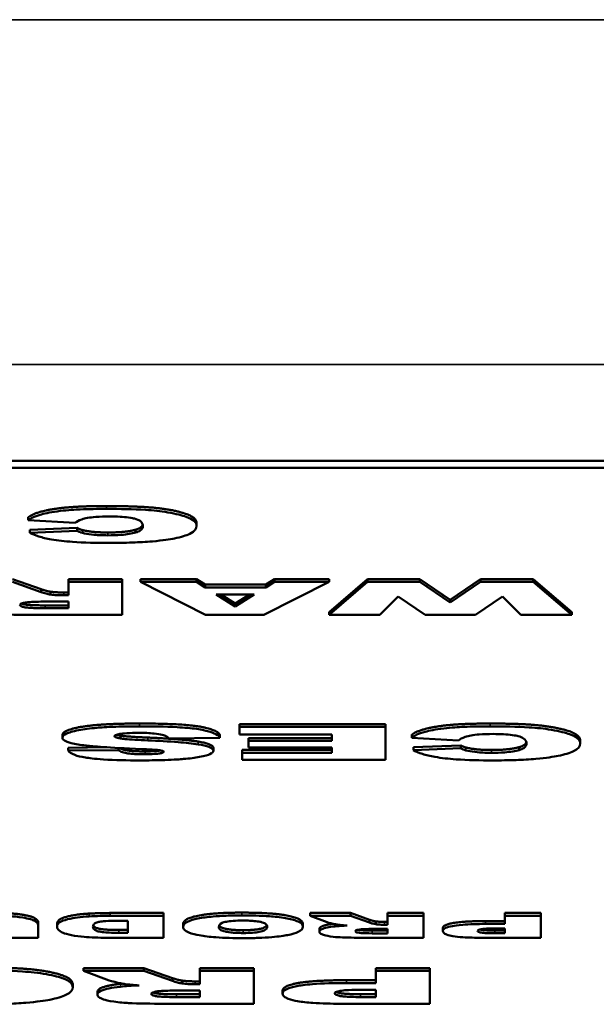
# Model space of a CAD drawing. Header units: inches. Extents: x 23.7 to 69.9, y 6 to 64.2.
# Tile 141 of 158: x 57.596 to 57.995, y 46.67 to 47.353. Entities that reach past the tile are written whole.
import ezdxf

# ---------------------------------------------------------------- set-up
doc = ezdxf.new("R2010")
doc.units = ezdxf.units.IN
doc.header["$MEASUREMENT"] = 0
doc.layers.add('Visible (ANSI)', color=7, linetype='Continuous', lineweight=50)
doc.layers.add('Visible Narrow (ANSI)', color=7, linetype='Continuous', lineweight=35)

msp = doc.modelspace()

# ---------------------------------------------------------------- linework, layer by layer
at = {"layer": 'Visible (ANSI)'}
for p, q in [((60.02185, 47.04706), (56.02185, 47.04706)), ((56.02185, 47.04215), (60.02185, 47.04215)), ((57.60179, 47.0078), (57.60179, 47.00584)), ((57.60179, 47.00584), (57.63424, 47.00397)), ((57.71844, 47.00381), (57.71844, 47.00185)), ((57.60294, 46.99916), (57.63574, 47.00054)), ((57.60294, 46.99916), (57.60294, 46.9972)), ((57.63574, 46.99858), (57.60294, 46.9972)), ((57.63574, 47.00054), (57.63574, 46.99858)), ((57.67617, 46.99927), (57.67617, 46.99731)), ((57.59099, 46.96504), (57.61074, 46.95806)), ((57.61074, 46.9561), (57.59099, 46.96307)), ((57.62968, 46.96504), (57.62968, 46.96307)), ((57.62968, 46.96504), (57.66698, 46.96504)), ((57.66698, 46.96307), (57.62968, 46.96307)), ((57.62968, 46.96307), (57.62968, 46.95382)), ((57.66698, 46.96504), (57.66698, 46.96307)), ((57.66698, 46.94028), (57.66698, 46.96307)), ((57.67946, 46.96504), (57.71826, 46.96504)), ((57.67946, 46.96504), (57.67946, 46.96307)), ((57.71826, 46.96307), (57.67946, 46.96307)), ((57.67946, 46.96307), (57.7245, 46.94028)), ((57.71826, 46.96504), (57.71826, 46.96307)), ((57.71826, 46.96504), (57.72427, 46.96126)), ((57.72427, 46.9593), (57.71826, 46.96307)), ((57.76504, 46.94028), (57.8102, 46.96307)), ((57.76642, 46.96126), (57.77232, 46.96504)), ((57.77232, 46.96307), (57.76642, 46.9593)), ((57.77232, 46.96504), (57.77232, 46.96307)), ((57.77232, 46.96504), (57.8102, 46.96504)), ((57.8102, 46.96307), (57.77232, 46.96307)), ((57.8102, 46.94224), (57.83665, 46.96504)), ((57.8102, 46.96504), (57.8102, 46.96307)), ((57.83665, 46.96307), (57.8102, 46.94028)), ((57.83665, 46.96504), (57.87303, 46.96504)), ((57.83665, 46.96504), (57.83665, 46.96307)), ((57.87303, 46.96307), (57.83665, 46.96307)), ((57.87303, 46.96504), (57.87303, 46.96307)), ((57.87303, 46.96504), (57.89405, 46.95069)), ((57.89405, 46.94873), (57.87303, 46.96307)), ((57.89405, 46.95069), (57.91507, 46.96504)), ((57.91507, 46.96307), (57.89405, 46.94873)), ((57.91507, 46.96504), (57.91507, 46.96307)), ((57.91507, 46.96504), (57.95145, 46.96504)), ((57.95145, 46.96307), (57.91507, 46.96307)), ((57.95145, 46.96504), (57.95145, 46.96307)), ((57.95145, 46.96504), (57.97813, 46.94224)), ((57.97813, 46.94028), (57.95145, 46.96307)), ((57.61074, 46.95806), (57.61074, 46.9561)), ((57.61732, 46.95631), (57.61732, 46.95434)), ((57.62644, 46.95578), (57.62968, 46.95578)), ((57.72427, 46.96126), (57.72427, 46.9593)), ((57.72427, 46.96126), (57.76642, 46.96126)), ((57.76642, 46.9593), (57.72427, 46.9593)), ((57.76642, 46.96126), (57.76642, 46.9593)), ((57.61409, 46.94952), (57.62968, 46.94952)), ((57.62968, 46.95382), (57.62644, 46.95382)), ((57.62968, 46.94952), (57.62968, 46.94489)), ((57.73201, 46.95436), (57.75834, 46.95436)), ((57.74517, 46.94618), (57.73201, 46.95436)), ((57.73517, 46.95436), (57.74517, 46.94814)), ((57.75834, 46.95436), (57.74517, 46.94618)), ((57.74517, 46.94814), (57.75518, 46.95436)), ((57.74517, 46.94814), (57.74517, 46.94618)), ((57.84519, 46.94028), (57.85801, 46.95298)), ((57.85801, 46.95298), (57.87661, 46.94028)), ((57.89405, 46.95069), (57.89405, 46.94873)), ((57.9116, 46.94028), (57.9302, 46.95303)), ((57.9302, 46.95303), (57.9429, 46.94028)), ((57.61351, 46.94685), (57.62968, 46.94685)), ((57.62968, 46.94489), (57.61351, 46.94489)), ((57.8102, 46.94224), (57.8102, 46.94028)), ((57.97813, 46.94224), (57.97813, 46.94028)), ((57.60519, 46.94028), (57.66698, 46.94028)), ((57.7245, 46.94028), (57.76504, 46.94028)), ((57.8102, 46.94028), (57.84519, 46.94028)), ((57.87661, 46.94028), (57.9116, 46.94028)), ((57.9429, 46.94028), (57.97813, 46.94028)), ((57.74806, 46.86459), (57.74806, 46.86262)), ((57.74806, 46.86459), (57.84924, 46.86459)), ((57.84924, 46.86262), (57.74806, 46.86262)), ((57.74806, 46.86262), (57.74806, 46.85747)), ((57.84924, 46.86459), (57.84924, 46.86262)), ((57.84924, 46.83983), (57.84924, 46.86262)), ((57.62552, 46.85717), (57.62552, 46.85521)), ((57.66571, 46.85658), (57.66571, 46.85462)), ((57.69921, 46.85466), (57.73455, 46.85508)), ((57.73455, 46.85704), (57.73455, 46.85508)), ((57.74806, 46.85747), (57.81205, 46.85747)), ((57.75441, 46.85494), (57.75441, 46.85297)), ((57.75441, 46.85494), (57.81205, 46.85494)), ((57.81205, 46.85297), (57.75441, 46.85297)), ((57.75441, 46.85297), (57.75441, 46.84832)), ((57.81205, 46.85747), (57.81205, 46.85297)), ((57.86737, 46.85713), (57.86737, 46.85517)), ((57.86737, 46.85517), (57.89982, 46.8533)), ((57.98402, 46.85314), (57.98402, 46.85117)), ((57.62945, 46.8482), (57.65627, 46.8485)), ((57.62945, 46.8482), (57.62945, 46.84624)), ((57.66444, 46.84663), (57.62945, 46.84624)), ((57.66444, 46.84803), (57.66444, 46.84663)), ((57.73004, 46.84807), (57.73004, 46.8461)), ((57.74991, 46.84666), (57.74991, 46.8447)), ((57.74991, 46.84666), (57.81205, 46.84666)), ((57.75441, 46.84832), (57.81205, 46.84832)), ((57.81205, 46.84832), (57.81205, 46.8447)), ((57.86852, 46.84849), (57.90132, 46.84987)), ((57.86852, 46.84849), (57.86852, 46.84652)), ((57.90132, 46.8479), (57.86852, 46.84652)), ((57.90132, 46.84987), (57.90132, 46.8479)), ((57.94175, 46.84859), (57.94175, 46.84663)), ((57.74991, 46.8447), (57.74991, 46.83983)), ((57.81205, 46.8447), (57.74991, 46.8447)), ((57.74991, 46.83983), (57.84924, 46.83983)), ((57.60638, 46.73014), (57.60638, 46.72818)), ((57.65866, 46.73371), (57.69539, 46.73371)), ((57.69539, 46.73174), (57.65866, 46.73174)), ((57.69539, 46.73371), (57.69539, 46.73174)), ((57.69539, 46.71655), (57.69539, 46.73174)), ((57.79695, 46.73371), (57.79695, 46.73174)), ((57.79695, 46.73371), (57.8249, 46.73371)), ((57.8249, 46.73174), (57.79695, 46.73174)), ((57.79695, 46.73174), (57.80889, 46.72734)), ((57.8249, 46.73371), (57.83807, 46.72906)), ((57.8249, 46.73371), (57.8249, 46.73174)), ((57.83807, 46.72709), (57.8249, 46.73174)), ((57.85069, 46.73371), (57.85069, 46.73174)), ((57.85069, 46.73371), (57.87556, 46.73371)), ((57.87556, 46.73174), (57.85069, 46.73174)), ((57.85069, 46.73174), (57.85069, 46.72557)), ((57.87556, 46.73371), (57.87556, 46.73174)), ((57.87556, 46.71655), (57.87556, 46.73174)), ((57.93193, 46.73371), (57.9568, 46.73371)), ((57.93193, 46.73371), (57.93193, 46.73174)), ((57.9568, 46.73174), (57.93193, 46.73174)), ((57.93193, 46.73174), (57.93193, 46.72611)), ((57.9568, 46.73371), (57.9568, 46.73174)), ((57.9568, 46.71655), (57.9568, 46.73174)), ((57.60869, 46.72756), (57.60869, 46.7256)), ((57.60869, 46.71655), (57.60869, 46.7256)), ((57.62178, 46.72606), (57.62178, 46.72409)), ((57.66459, 46.72829), (57.67068, 46.72829)), ((57.67068, 46.72829), (57.67068, 46.71998)), ((57.7091, 46.726), (57.7091, 46.72404)), ((57.79202, 46.72612), (57.79202, 46.72415)), ((57.80342, 46.72272), (57.80342, 46.72076)), ((57.83807, 46.72906), (57.83807, 46.72709)), ((57.8403, 46.72271), (57.85069, 46.72271)), ((57.84246, 46.72789), (57.84246, 46.72592)), ((57.84854, 46.72754), (57.85069, 46.72754)), ((57.85069, 46.72557), (57.84854, 46.72557)), ((57.85069, 46.72271), (57.85069, 46.71962)), ((57.88889, 46.72318), (57.88889, 46.72121)), ((57.91838, 46.72808), (57.93193, 46.72808)), ((57.93193, 46.72611), (57.91838, 46.72611)), ((57.92592, 46.72303), (57.93193, 46.72303)), ((57.93193, 46.72303), (57.93193, 46.71963)), ((57.58405, 46.71655), (57.60869, 46.71655)), ((57.65866, 46.71655), (57.69539, 46.71655)), ((57.66452, 46.72195), (57.67068, 46.72195)), ((57.67068, 46.71998), (57.66452, 46.71998)), ((57.83437, 46.71655), (57.87556, 46.71655)), ((57.83992, 46.72158), (57.85069, 46.72158)), ((57.85069, 46.71962), (57.83992, 46.71962)), ((57.91568, 46.71655), (57.9568, 46.71655)), ((57.92492, 46.7216), (57.93193, 46.7216)), ((57.93193, 46.71963), (57.92492, 46.71963)), ((57.64005, 46.6956), (57.64005, 46.69364)), ((57.64005, 46.6956), (57.68197, 46.6956)), ((57.68197, 46.6956), (57.70172, 46.68862)), ((57.68197, 46.6956), (57.68197, 46.69364)), ((57.72067, 46.6956), (57.72067, 46.69364)), ((57.72067, 46.6956), (57.75797, 46.6956)), ((57.75797, 46.6956), (57.75797, 46.69364)), ((57.84251, 46.6956), (57.87982, 46.6956)), ((57.84251, 46.6956), (57.84251, 46.69364)), ((57.87982, 46.6956), (57.87982, 46.69364)), ((57.68197, 46.69364), (57.64005, 46.69364)), ((57.64005, 46.69364), (57.65795, 46.68703)), ((57.70172, 46.68666), (57.68197, 46.69364)), ((57.70172, 46.68862), (57.70172, 46.68666)), ((57.75797, 46.69364), (57.72067, 46.69364)), ((57.72067, 46.69364), (57.72067, 46.68438)), ((57.75797, 46.67084), (57.75797, 46.69364)), ((57.87982, 46.69364), (57.84251, 46.69364)), ((57.84251, 46.69364), (57.84251, 46.68519)), ((57.87982, 46.67084), (57.87982, 46.69364)), ((57.63266, 46.68421), (57.63266, 46.68225)), ((57.70831, 46.68687), (57.70831, 46.68491)), ((57.71743, 46.68634), (57.72067, 46.68634)), ((57.72067, 46.68438), (57.71743, 46.68438)), ((57.82219, 46.68715), (57.84251, 46.68715)), ((57.84251, 46.68519), (57.82219, 46.68519)), ((57.64975, 46.67912), (57.64975, 46.67716)), ((57.7045, 46.67741), (57.72067, 46.67741)), ((57.72067, 46.67545), (57.7045, 46.67545)), ((57.70507, 46.68008), (57.72067, 46.68008)), ((57.72067, 46.68008), (57.72067, 46.67545)), ((57.77795, 46.6798), (57.77795, 46.67784)), ((57.832, 46.67744), (57.84251, 46.67744)), ((57.84251, 46.67547), (57.832, 46.67547)), ((57.83351, 46.68056), (57.84251, 46.68056)), ((57.84251, 46.68056), (57.84251, 46.67547)), ((57.69618, 46.67084), (57.75797, 46.67084)), ((57.81814, 46.67084), (57.87982, 46.67084))]:
    msp.add_line(p, q, dxfattribs=at)
for points in [[(57.60179, 47.0078), (57.60502, 47.01039), (57.61911, 47.01388), (57.64001, 47.01566), (57.65607, 47.01566)], [(57.65607, 47.01566), (57.6757, 47.01566), (57.70042, 47.01349), (57.71844, 47.00804), (57.71844, 47.00381)], [(57.67617, 46.99927), (57.68045, 47.00047), (57.68112, 47.00284)], [(57.63574, 47.00054), (57.63747, 46.99951), (57.63932, 46.99903)], [(57.63932, 46.99903), (57.64244, 46.99822), (57.65145, 46.99734), (57.65699, 46.99734)], [(57.65699, 46.99734), (57.66947, 46.99734), (57.67617, 46.99927)], [(57.61074, 46.95806), (57.61443, 46.95672), (57.61732, 46.95631)], [(57.61732, 46.95631), (57.62136, 46.95578), (57.62644, 46.95578)], [(57.62552, 46.85717), (57.62552, 46.85937), (57.63834, 46.86307), (57.66121, 46.86498), (57.67876, 46.86498)], [(57.67876, 46.86498), (57.70937, 46.86498), (57.73305, 46.86051), (57.73455, 46.85704)], [(57.86737, 46.85713), (57.8706, 46.85972), (57.88469, 46.86321), (57.9056, 46.86498), (57.92165, 46.86498)], [(57.92165, 46.86498), (57.94129, 46.86498), (57.966, 46.86281), (57.98402, 46.85737), (57.98402, 46.85314)], [(57.66299, 46.85719), (57.664, 46.85687), (57.66571, 46.85658)], [(57.66571, 46.85658), (57.66976, 46.85588), (57.68465, 46.85524)], [(57.68465, 46.85524), (57.70914, 46.85421), (57.71953, 46.85248)], [(57.71953, 46.85248), (57.73004, 46.85074), (57.73004, 46.84807)], [(57.90132, 46.84987), (57.90306, 46.84884), (57.9049, 46.84835)], [(57.9049, 46.84835), (57.90802, 46.84754), (57.91703, 46.84666), (57.92258, 46.84666)], [(57.92258, 46.84666), (57.93505, 46.84666), (57.94175, 46.84859)], [(57.94175, 46.84859), (57.94603, 46.8498), (57.9467, 46.85217)], [(57.56835, 46.73397), (57.5742, 46.73397), (57.58798, 46.73366), (57.5973, 46.73274), (57.605, 46.73105), (57.60638, 46.73014)], [(57.60638, 46.73014), (57.60869, 46.72869), (57.60869, 46.72756)], [(57.62178, 46.72606), (57.62178, 46.7285), (57.62763, 46.73118), (57.63795, 46.73299), (57.64396, 46.7333)], [(57.64396, 46.7333), (57.65204, 46.73371), (57.65866, 46.73371)], [(57.7091, 46.726), (57.7091, 46.72866), (57.71857, 46.73207), (57.73643, 46.73397), (57.74975, 46.73397)], [(57.74975, 46.73397), (57.76323, 46.73397), (57.78101, 46.73233), (57.79202, 46.72878), (57.79202, 46.72612)], [(57.83807, 46.72906), (57.84053, 46.72816), (57.84246, 46.72789)], [(57.84246, 46.72789), (57.84515, 46.72754), (57.84854, 46.72754)], [(57.88889, 46.72318), (57.88889, 46.72549), (57.90344, 46.72808), (57.91838, 46.72808)], [(57.56925, 46.696), (57.58946, 46.696), (57.61614, 46.69354), (57.63266, 46.68821), (57.63266, 46.68421)], [(57.70172, 46.68862), (57.70542, 46.68729), (57.70831, 46.68687)], [(57.64975, 46.67912), (57.64975, 46.68103), (57.6583, 46.68378), (57.66569, 46.68463)], [(57.66569, 46.68463), (57.6663, 46.6847), (57.66697, 46.68477)], [(57.70831, 46.68687), (57.71235, 46.68634), (57.71743, 46.68634)], [(57.77795, 46.6798), (57.77795, 46.68327), (57.79978, 46.68715), (57.82219, 46.68715)]]:
    msp.add_open_spline(points, degree=2, dxfattribs=at)
for points, degree, knots in [([(57.65607, 47.01369), (57.65002, 47.01369), (57.64374, 47.0136), (57.63437, 47.01317), (57.62938, 47.01288), (57.61814, 47.01155), (57.61396, 47.01069), (57.60648, 47.00869), (57.60359, 47.00728), (57.60179, 47.00584)], 3, [-0.1934272, -0.1934272, -0.1934272, -0.1934272, -0.1338203, -0.1338203, -0.098542, -0.098542, -0.0595575, -0.0595575, 0, 0, 0, 0]), ([(57.71844, 47.00185), (57.71844, 47.00302), (57.71792, 47.00421), (57.71546, 47.00636), (57.7137, 47.00734), (57.70861, 47.00914), (57.70426, 47.01033), (57.69342, 47.01215), (57.68833, 47.01265), (57.67459, 47.01353), (57.665, 47.01369), (57.65607, 47.01369)], 3, [-0.2623484, -0.2623484, -0.2623484, -0.2623484, -0.2069375, -0.2069375, -0.1582333, -0.1582333, -0.1101951, -0.1101951, -0.0680408, -0.0680408, 0, 0, 0, 0]), ([(57.63424, 47.00397), (57.63518, 47.00481), (57.63661, 47.00568), (57.64005, 47.00682), (57.64141, 47.00716), (57.64451, 47.00773), (57.64643, 47.00795), (57.65158, 47.00833), (57.6549, 47.00841), (57.65815, 47.00841)], 3, [-0.08627067, -0.08627067, -0.08627067, -0.08627067, -0.05732111, -0.05732111, -0.04211097, -0.04211097, -0.02471717, -0.02471717, 0, 0, 0, 0]), ([(57.65815, 47.00841), (57.66059, 47.00841), (57.66303, 47.00835), (57.66752, 47.00811), (57.66952, 47.00793), (57.67345, 47.0074), (57.67478, 47.0071), (57.67716, 47.00652), (57.67838, 47.00597), (57.68076, 47.00433), (57.68125, 47.00305), (57.68125, 47.0018)], 3, [-0.1042143, -0.1042143, -0.1042143, -0.1042143, -0.0953982, -0.0953982, -0.0873261, -0.0873261, -0.0779982, -0.0779982, -0.0501258, -0.0501258, 0, 0, 0, 0]), ([(57.60294, 46.9972), (57.60456, 46.99628), (57.60663, 46.99538), (57.61166, 46.99381), (57.61448, 46.99312), (57.62241, 46.99173), (57.6273, 46.99121), (57.64044, 46.99029), (57.64932, 46.99011), (57.6578, 46.99011)], 3, [-0.1712794, -0.1712794, -0.1712794, -0.1712794, -0.1370868, -0.1370868, -0.1063798, -0.1063798, -0.0646198, -0.0646198, 0, 0, 0, 0]), ([(57.63932, 46.99706), (57.63861, 46.99725), (57.638, 46.99747), (57.63683, 46.99797), (57.63624, 46.99828), (57.63574, 46.99858)], 3, [-0.02167364, -0.02167364, -0.02167364, -0.02167364, -0.01249046, -0.01249046, 0, 0, 0, 0]), ([(57.65699, 46.99537), (57.65495, 46.99537), (57.65293, 46.99542), (57.6497, 46.99558), (57.64778, 46.99571), (57.64313, 46.99624), (57.64104, 46.99662), (57.63932, 46.99706)], 3, [-0.07138551, -0.07138551, -0.07138551, -0.07138551, -0.0414231, -0.0414231, -0.02224958, -0.02224958, 0, 0, 0, 0]), ([(57.67617, 46.99731), (57.67491, 46.99694), (57.67343, 46.99661), (57.67004, 46.99607), (57.66822, 46.99585), (57.66328, 46.99547), (57.66016, 46.99537), (57.65699, 46.99537)], 3, [-0.0580387, -0.0580387, -0.0580387, -0.0580387, -0.04064536, -0.04064536, -0.0241319, -0.0241319, 0, 0, 0, 0]), ([(57.6578, 46.99011), (57.66321, 46.99011), (57.66867, 46.99019), (57.67874, 46.99056), (57.68339, 46.99082), (57.69516, 46.99183), (57.69998, 46.99262), (57.70782, 46.99418), (57.71129, 46.99526), (57.71721, 46.99816), (57.71844, 47.00002), (57.71844, 47.00185)], 3, [-0.2034181, -0.2034181, -0.2034181, -0.2034181, -0.1801687, -0.1801687, -0.1593546, -0.1593546, -0.1246853, -0.1246853, -0.0731426, -0.0731426, 0, 0, 0, 0]), ([(57.68125, 47.0018), (57.68125, 47.00079), (57.68083, 46.99965), (57.67864, 46.99819), (57.67763, 46.99772), (57.67617, 46.99731)], 3, [-0.06090304, -0.06090304, -0.06090304, -0.06090304, -0.01986028, -0.01986028, 0, 0, 0, 0]), ([(57.61732, 46.95434), (57.61622, 46.9545), (57.61516, 46.95474), (57.61296, 46.95533), (57.61175, 46.95573), (57.61074, 46.9561)], 3, [-0.02879431, -0.02879431, -0.02879431, -0.02879431, -0.0166586, -0.0166586, 0, 0, 0, 0]), ([(57.59607, 46.94717), (57.59607, 46.94739), (57.59622, 46.9476), (57.59686, 46.94801), (57.59733, 46.9482), (57.59866, 46.94857), (57.59955, 46.94876), (57.6018, 46.94905), (57.60304, 46.94915), (57.60438, 46.94921)], 3, [-0.03969649, -0.03969649, -0.03969649, -0.03969649, -0.0301838, -0.0301838, -0.02090417, -0.02090417, -0.01046428, -0.01046428, 0, 0, 0, 0]), ([(57.59712, 46.9481), (57.59803, 46.94772), (57.60335, 46.94685), (57.61351, 46.94685)], 2, [0.538647, 0.538647, 0.538647, 1, 2, 2, 2]), ([(57.60438, 46.94921), (57.60628, 46.94929), (57.60852, 46.94938), (57.61166, 46.94948), (57.61309, 46.94952), (57.61409, 46.94952)], 3, [-0.01956487, -0.01956487, -0.01956487, -0.01956487, -0.00755588, -0.00755588, 0, 0, 0, 0]), ([(57.62644, 46.95382), (57.6248, 46.95382), (57.62319, 46.95386), (57.62008, 46.95404), (57.61865, 46.95417), (57.61732, 46.95434)], 3, [-0.02477057, -0.02477057, -0.02477057, -0.02477057, -0.01227718, -0.01227718, 0, 0, 0, 0]), ([(57.55876, 46.9466), (57.55876, 46.946), (57.55908, 46.9454), (57.56054, 46.94427), (57.56159, 46.94376), (57.56412, 46.94294), (57.56633, 46.9423), (57.57393, 46.94116), (57.57771, 46.9409), (57.58699, 46.9404), (57.59584, 46.94028), (57.60519, 46.94028)], 3, [-0.208706, -0.208706, -0.208706, -0.208706, -0.1663121, -0.1663121, -0.1271892, -0.1271892, -0.0991142, -0.0991142, -0.071265, -0.071265, 0, 0, 0, 0]), ([(57.61351, 46.94489), (57.60895, 46.94489), (57.60499, 46.94498), (57.60086, 46.94531), (57.59991, 46.94543), (57.59814, 46.94577), (57.59744, 46.94598), (57.59631, 46.94652), (57.59607, 46.94684), (57.59607, 46.94717)], 3, [-0.05213515, -0.05213515, -0.05213515, -0.05213515, -0.03232828, -0.03232828, -0.02314783, -0.02314783, -0.01306998, -0.01306998, 0, 0, 0, 0]), ([(57.67876, 46.86302), (57.67337, 46.86302), (57.66783, 46.86295), (57.65612, 46.86256), (57.65191, 46.86225), (57.6447, 46.86163), (57.64044, 46.8611), (57.63238, 46.85955), (57.62984, 46.85865), (57.62646, 46.85712), (57.62552, 46.85618), (57.62552, 46.85521)], 3, [-0.1116521, -0.1116521, -0.1116521, -0.1116521, -0.1016227, -0.1016227, -0.0895655, -0.0895655, -0.0666991, -0.0666991, -0.0389809, -0.0389809, 0, 0, 0, 0]), ([(57.73455, 46.85508), (57.73418, 46.85593), (57.73332, 46.85678), (57.7304, 46.85835), (57.72846, 46.85907), (57.72469, 46.86006), (57.72223, 46.86069), (57.71457, 46.8618), (57.70977, 46.86219), (57.69668, 46.86289), (57.6873, 46.86302), (57.67876, 46.86302)], 3, [-0.2792457, -0.2792457, -0.2792457, -0.2792457, -0.2067611, -0.2067611, -0.1382631, -0.1382631, -0.1032784, -0.1032784, -0.0650505, -0.0650505, 0, 0, 0, 0]), ([(57.92165, 46.86302), (57.9156, 46.86302), (57.90932, 46.86292), (57.89995, 46.8625), (57.89496, 46.86221), (57.88372, 46.86088), (57.87954, 46.86002), (57.87206, 46.85801), (57.86917, 46.85661), (57.86737, 46.85517)], 3, [-0.1934272, -0.1934272, -0.1934272, -0.1934272, -0.1338203, -0.1338203, -0.098542, -0.098542, -0.0595575, -0.0595575, 0, 0, 0, 0]), ([(57.98402, 46.85117), (57.98402, 46.85234), (57.9835, 46.85353), (57.98104, 46.85568), (57.97928, 46.85666), (57.97419, 46.85846), (57.96985, 46.85966), (57.959, 46.86148), (57.95391, 46.86197), (57.94017, 46.86285), (57.93058, 46.86302), (57.92165, 46.86302)], 3, [-0.2623484, -0.2623484, -0.2623484, -0.2623484, -0.2069375, -0.2069375, -0.1582333, -0.1582333, -0.1101951, -0.1101951, -0.0680408, -0.0680408, 0, 0, 0, 0]), ([(57.62552, 46.85521), (57.62552, 46.85453), (57.62599, 46.85387), (57.62795, 46.85267), (57.62941, 46.85205), (57.63437, 46.85075), (57.63794, 46.85018), (57.64697, 46.84912), (57.65607, 46.8483), (57.6805, 46.84729)], 3, [-0.5995832, -0.5995832, -0.5995832, -0.5995832, -0.4581175, -0.4581175, -0.3374607, -0.3374607, -0.1905298, -0.1905298, 0, 0, 0, 0]), ([(57.66155, 46.8562), (57.66155, 46.85634), (57.66163, 46.85648), (57.66194, 46.85675), (57.66218, 46.85688), (57.66315, 46.85728), (57.66413, 46.85752), (57.66643, 46.85794), (57.66791, 46.85814), (57.6726, 46.85848), (57.67538, 46.85854), (57.67807, 46.85854)], 3, [-0.0719674, -0.0719674, -0.0719674, -0.0719674, -0.06379806, -0.06379806, -0.05568408, -0.05568408, -0.03812483, -0.03812483, -0.02053126, -0.02053126, 0, 0, 0, 0]), ([(57.66571, 46.85462), (57.66496, 46.85474), (57.66427, 46.85488), (57.66312, 46.85517), (57.66266, 46.85532), (57.6618, 46.85571), (57.66155, 46.85595), (57.66155, 46.8562)], 3, [-0.02452063, -0.02452063, -0.02452063, -0.02452063, -0.01688069, -0.01688069, -0.00993742, -0.00993742, 0, 0, 0, 0]), ([(57.68465, 46.85328), (57.67815, 46.85356), (57.67254, 46.85387), (57.66769, 46.85434), (57.66656, 46.85447), (57.66571, 46.85462)], 3, [-0.03678535, -0.03678535, -0.03678535, -0.03678535, -0.00878684, -0.00878684, 0, 0, 0, 0]), ([(57.67807, 46.85854), (57.68006, 46.85854), (57.68205, 46.85851), (57.68576, 46.85835), (57.68745, 46.85823), (57.69121, 46.85783), (57.69305, 46.85753), (57.69459, 46.85716)], 3, [-0.04785209, -0.04785209, -0.04785209, -0.04785209, -0.0326965, -0.0326965, -0.01886617, -0.01886617, 0, 0, 0, 0]), ([(57.71953, 46.85051), (57.71555, 46.85118), (57.71049, 46.85169), (57.69902, 46.8526), (57.69162, 46.85299), (57.68465, 46.85328)], 3, [-0.09455123, -0.09455123, -0.09455123, -0.09455123, -0.05439136, -0.05439136, 0, 0, 0, 0]), ([(57.69459, 46.85716), (57.69586, 46.85685), (57.69678, 46.85648), (57.69833, 46.85565), (57.69887, 46.85515), (57.69921, 46.85466)], 3, [-0.03547416, -0.03547416, -0.03547416, -0.03547416, -0.01963103, -0.01963103, 0, 0, 0, 0]), ([(57.89982, 46.8533), (57.90076, 46.85414), (57.90219, 46.85501), (57.90563, 46.85614), (57.907, 46.85649), (57.91009, 46.85705), (57.91201, 46.85727), (57.91717, 46.85765), (57.92049, 46.85773), (57.92373, 46.85773)], 3, [-0.08627067, -0.08627067, -0.08627067, -0.08627067, -0.05732111, -0.05732111, -0.04211097, -0.04211097, -0.02471717, -0.02471717, 0, 0, 0, 0]), ([(57.92373, 46.85773), (57.92617, 46.85773), (57.92861, 46.85768), (57.93311, 46.85744), (57.93511, 46.85726), (57.93903, 46.85673), (57.94036, 46.85643), (57.94275, 46.85585), (57.94397, 46.8553), (57.94634, 46.85365), (57.94683, 46.85238), (57.94683, 46.85113)], 3, [-0.1042143, -0.1042143, -0.1042143, -0.1042143, -0.0953982, -0.0953982, -0.0873261, -0.0873261, -0.0779982, -0.0779982, -0.0501258, -0.0501258, 0, 0, 0, 0]), ([(57.62945, 46.84624), (57.63013, 46.84519), (57.63152, 46.84415), (57.63593, 46.84253), (57.63835, 46.84192), (57.64379, 46.84103), (57.64765, 46.84051), (57.66173, 46.83959), (57.67069, 46.83944), (57.67899, 46.83944)], 3, [-0.265126, -0.265126, -0.265126, -0.265126, -0.1774462, -0.1774462, -0.1131793, -0.1131793, -0.0632734, -0.0632734, 0, 0, 0, 0]), ([(57.68269, 46.84369), (57.68036, 46.84369), (57.67797, 46.84374), (57.67394, 46.84396), (57.67226, 46.84411), (57.6697, 46.84448), (57.66835, 46.84472), (57.66573, 46.84558), (57.66491, 46.84611), (57.66444, 46.84663)], 3, [-0.09840579, -0.09840579, -0.09840579, -0.09840579, -0.0658385, -0.0658385, -0.0397251, -0.0397251, -0.02123876, -0.02123876, 0, 0, 0, 0]), ([(57.66515, 46.848), (57.66676, 46.84691), (57.67484, 46.84566), (57.68269, 46.84566)], 2, [0.206343, 0.206343, 0.206343, 1, 2, 2, 2]), ([(57.67899, 46.83944), (57.68472, 46.83944), (57.69072, 46.8395), (57.70301, 46.83989), (57.70703, 46.8402), (57.7135, 46.84077), (57.7173, 46.84123), (57.72436, 46.84255), (57.72641, 46.84329), (57.72924, 46.84457), (57.73004, 46.84532), (57.73004, 46.8461)], 3, [-0.09735248, -0.09735248, -0.09735248, -0.09735248, -0.08733388, -0.08733388, -0.07554372, -0.07554372, -0.05557704, -0.05557704, -0.03149812, -0.03149812, 0, 0, 0, 0]), ([(57.6805, 46.84729), (57.68483, 46.84712), (57.68857, 46.84693), (57.69168, 46.84663), (57.69241, 46.84655), (57.69297, 46.84646)], 3, [-0.02660079, -0.02660079, -0.02660079, -0.02660079, -0.00578557, -0.00578557, 0, 0, 0, 0]), ([(57.68269, 46.84566), (57.68916, 46.84566), (57.69304, 46.84626), (57.69352, 46.84636)], 2, [0, 0, 0, 1, 1.178553, 1.178553, 1.178553]), ([(57.69574, 46.84549), (57.69574, 46.84537), (57.69568, 46.84525), (57.69542, 46.84502), (57.69523, 46.84491), (57.69446, 46.8446), (57.69373, 46.84442), (57.69206, 46.84414), (57.69096, 46.84399), (57.68718, 46.84374), (57.68487, 46.84369), (57.68269, 46.84369)], 3, [-0.06266337, -0.06266337, -0.06266337, -0.06266337, -0.05428358, -0.05428358, -0.04620224, -0.04620224, -0.03049361, -0.03049361, -0.01657494, -0.01657494, 0, 0, 0, 0]), ([(57.69297, 46.84646), (57.69349, 46.84637), (57.69398, 46.84628), (57.69478, 46.84609), (57.69509, 46.84599), (57.6956, 46.84576), (57.69574, 46.84563), (57.69574, 46.84549)], 3, [-0.01527857, -0.01527857, -0.01527857, -0.01527857, -0.01009745, -0.01009745, -0.00551869, -0.00551869, 0, 0, 0, 0]), ([(57.73004, 46.8461), (57.73004, 46.84657), (57.72981, 46.84703), (57.72877, 46.84791), (57.72801, 46.84833), (57.72516, 46.84941), (57.72261, 46.85001), (57.71953, 46.85051)], 3, [-0.06735087, -0.06735087, -0.06735087, -0.06735087, -0.04875334, -0.04875334, -0.03105094, -0.03105094, 0, 0, 0, 0]), ([(57.86852, 46.84652), (57.87015, 46.8456), (57.87221, 46.8447), (57.87724, 46.84313), (57.88007, 46.84245), (57.888, 46.84105), (57.89289, 46.84053), (57.90602, 46.83962), (57.9149, 46.83944), (57.92338, 46.83944)], 3, [-0.1712794, -0.1712794, -0.1712794, -0.1712794, -0.1370868, -0.1370868, -0.1063798, -0.1063798, -0.0646198, -0.0646198, 0, 0, 0, 0]), ([(57.9049, 46.84639), (57.90419, 46.84658), (57.90358, 46.8468), (57.90241, 46.84729), (57.90182, 46.84761), (57.90132, 46.8479)], 3, [-0.02167364, -0.02167364, -0.02167364, -0.02167364, -0.01249046, -0.01249046, 0, 0, 0, 0]), ([(57.92258, 46.8447), (57.92054, 46.8447), (57.91851, 46.84475), (57.91528, 46.84491), (57.91336, 46.84503), (57.90871, 46.84557), (57.90663, 46.84594), (57.9049, 46.84639)], 3, [-0.07138551, -0.07138551, -0.07138551, -0.07138551, -0.0414231, -0.0414231, -0.02224958, -0.02224958, 0, 0, 0, 0]), ([(57.94175, 46.84663), (57.94049, 46.84627), (57.93902, 46.84594), (57.93563, 46.84539), (57.9338, 46.84518), (57.92886, 46.84479), (57.92574, 46.8447), (57.92258, 46.8447)], 3, [-0.0580387, -0.0580387, -0.0580387, -0.0580387, -0.04064536, -0.04064536, -0.0241319, -0.0241319, 0, 0, 0, 0]), ([(57.92338, 46.83944), (57.92879, 46.83944), (57.93425, 46.83951), (57.94433, 46.83988), (57.94898, 46.84015), (57.96074, 46.84116), (57.96556, 46.84195), (57.9734, 46.8435), (57.97687, 46.84458), (57.98279, 46.84748), (57.98402, 46.84935), (57.98402, 46.85117)], 3, [-0.2034181, -0.2034181, -0.2034181, -0.2034181, -0.1801687, -0.1801687, -0.1593546, -0.1593546, -0.1246853, -0.1246853, -0.0731426, -0.0731426, 0, 0, 0, 0]), ([(57.94683, 46.85113), (57.94683, 46.85011), (57.94641, 46.84897), (57.94422, 46.84752), (57.94321, 46.84704), (57.94175, 46.84663)], 3, [-0.06090304, -0.06090304, -0.06090304, -0.06090304, -0.01986028, -0.01986028, 0, 0, 0, 0]), ([(57.60638, 46.72818), (57.60571, 46.72861), (57.60464, 46.72902), (57.60186, 46.7298), (57.60002, 46.7302), (57.59463, 46.73111), (57.59139, 46.73138), (57.58183, 46.732), (57.57212, 46.73201), (57.56835, 46.73201)], 3, [-0.04747805, -0.04747805, -0.04747805, -0.04747805, -0.04282382, -0.04282382, -0.0378449, -0.0378449, -0.02877907, -0.02877907, 0, 0, 0, 0]), ([(57.64396, 46.73133), (57.64106, 46.73119), (57.63841, 46.73094), (57.63404, 46.73035), (57.63147, 46.72995), (57.62645, 46.72867), (57.62514, 46.72807), (57.62261, 46.7269), (57.62178, 46.72559), (57.62178, 46.72409)], 3, [-0.1054449, -0.1054449, -0.1054449, -0.1054449, -0.088018, -0.088018, -0.0743713, -0.0743713, -0.0601094, -0.0601094, 0, 0, 0, 0]), ([(57.65866, 46.73174), (57.65633, 46.73174), (57.65398, 46.73171), (57.64908, 46.73157), (57.64649, 46.73146), (57.64396, 46.73133)], 3, [-0.03774435, -0.03774435, -0.03774435, -0.03774435, -0.01997479, -0.01997479, 0, 0, 0, 0]), ([(57.74975, 46.73201), (57.74615, 46.73201), (57.7425, 46.73196), (57.73582, 46.73171), (57.73275, 46.73154), (57.72618, 46.73096), (57.72242, 46.73048), (57.71667, 46.72932), (57.71403, 46.72864), (57.70984, 46.72654), (57.7091, 46.72526), (57.7091, 46.72404)], 3, [-0.2313697, -0.2313697, -0.2313697, -0.2313697, -0.1842829, -0.1842829, -0.1425294, -0.1425294, -0.0898686, -0.0898686, -0.0489073, -0.0489073, 0, 0, 0, 0]), ([(57.79202, 46.72415), (57.79202, 46.72488), (57.79172, 46.72561), (57.79029, 46.72695), (57.78926, 46.72757), (57.78606, 46.72882), (57.78341, 46.72956), (57.77619, 46.73083), (57.77233, 46.73121), (57.76283, 46.73187), (57.75614, 46.73201), (57.74975, 46.73201)], 3, [-0.1540541, -0.1540541, -0.1540541, -0.1540541, -0.1276702, -0.1276702, -0.1042184, -0.1042184, -0.0769723, -0.0769723, -0.04865, -0.04865, 0, 0, 0, 0]), ([(57.60869, 46.7256), (57.60869, 46.726), (57.60847, 46.72641), (57.6077, 46.72727), (57.6071, 46.72773), (57.60638, 46.72818)], 3, [-0.03485404, -0.03485404, -0.03485404, -0.03485404, -0.01871369, -0.01871369, 0, 0, 0, 0]), ([(57.62178, 46.72409), (57.62178, 46.72329), (57.62218, 46.72249), (57.62408, 46.72079), (57.62548, 46.72012), (57.62859, 46.71905), (57.63075, 46.71847), (57.63701, 46.71746), (57.64021, 46.71717), (57.6471, 46.71667), (57.65287, 46.71655), (57.65866, 46.71655)], 3, [-0.1178347, -0.1178347, -0.1178347, -0.1178347, -0.1012133, -0.1012133, -0.0820028, -0.0820028, -0.063194, -0.063194, -0.0441473, -0.0441473, 0, 0, 0, 0]), ([(57.64665, 46.72418), (57.64665, 46.72478), (57.6468, 46.72546), (57.64766, 46.72638), (57.6482, 46.72678), (57.65013, 46.7274), (57.65098, 46.7276), (57.65325, 46.72795), (57.65445, 46.72805), (57.65796, 46.72824), (57.66118, 46.72829), (57.66459, 46.72829)], 3, [-0.09769002, -0.09769002, -0.09769002, -0.09769002, -0.06560983, -0.06560983, -0.04765919, -0.04765919, -0.03760398, -0.03760398, -0.0259737, -0.0259737, 0, 0, 0, 0]), ([(57.66452, 46.71998), (57.66233, 46.71998), (57.66007, 46.72002), (57.65626, 46.7202), (57.65462, 46.72032), (57.65159, 46.72069), (57.65069, 46.72089), (57.64913, 46.7213), (57.64839, 46.72165), (57.64696, 46.72265), (57.64665, 46.72342), (57.64665, 46.72418)], 3, [-0.06686526, -0.06686526, -0.06686526, -0.06686526, -0.05931675, -0.05931675, -0.05332585, -0.05332585, -0.04687474, -0.04687474, -0.03057416, -0.03057416, 0, 0, 0, 0]), ([(57.64683, 46.72522), (57.64751, 46.72355), (57.65497, 46.72195), (57.66452, 46.72195)], 2, [0.206125, 0.206125, 0.206125, 1, 2, 2, 2]), ([(57.7091, 46.72404), (57.7091, 46.72335), (57.70938, 46.72267), (57.71066, 46.7214), (57.71159, 46.72081), (57.71522, 46.71928), (57.7181, 46.71866), (57.72357, 46.71765), (57.72742, 46.7172), (57.73769, 46.71644), (57.74425, 46.71628), (57.75068, 46.71628)], 3, [-0.134884, -0.134884, -0.134884, -0.134884, -0.1201323, -0.1201323, -0.1068585, -0.1068585, -0.0839395, -0.0839395, -0.0489649, -0.0489649, 0, 0, 0, 0]), ([(57.73381, 46.72398), (57.73381, 46.72511), (57.73446, 46.72609), (57.73682, 46.72717), (57.73778, 46.72745), (57.74043, 46.72794), (57.74196, 46.72813), (57.74586, 46.72843), (57.74819, 46.7285), (57.75052, 46.7285)], 3, [-0.07584095, -0.07584095, -0.07584095, -0.07584095, -0.04621762, -0.04621762, -0.03199031, -0.03199031, -0.01778797, -0.01778797, 0, 0, 0, 0]), ([(57.75075, 46.71984), (57.74918, 46.71984), (57.7476, 46.71987), (57.74467, 46.72001), (57.74333, 46.72011), (57.74018, 46.72045), (57.73898, 46.7207), (57.7369, 46.72115), (57.73592, 46.72153), (57.73415, 46.72257), (57.73381, 46.7233), (57.73381, 46.72398)], 3, [-0.06174991, -0.06174991, -0.06174991, -0.06174991, -0.05631971, -0.05631971, -0.05131621, -0.05131621, -0.0437547, -0.0437547, -0.027149, -0.027149, 0, 0, 0, 0]), ([(57.73404, 46.72505), (57.73482, 46.72357), (57.7429, 46.7218), (57.75075, 46.7218)], 2, [0.221493, 0.221493, 0.221493, 1, 2, 2, 2]), ([(57.75052, 46.7285), (57.75213, 46.7285), (57.75373, 46.72846), (57.75672, 46.72832), (57.75807, 46.72821), (57.76114, 46.72785), (57.76228, 46.72761), (57.76428, 46.72715), (57.76523, 46.72676), (57.76698, 46.72568), (57.76731, 46.72489), (57.76731, 46.72418)], 3, [-0.06208102, -0.06208102, -0.06208102, -0.06208102, -0.05694469, -0.05694469, -0.05219523, -0.05219523, -0.04538502, -0.04538502, -0.02858013, -0.02858013, 0, 0, 0, 0]), ([(57.75068, 46.71628), (57.75422, 46.71628), (57.75779, 46.71634), (57.76441, 46.71657), (57.76749, 46.71674), (57.77556, 46.71741), (57.77903, 46.71796), (57.78468, 46.71906), (57.78713, 46.7198), (57.79117, 46.72174), (57.79202, 46.72295), (57.79202, 46.72415)], 3, [-0.1409845, -0.1409845, -0.1409845, -0.1409845, -0.1245515, -0.1245515, -0.1097142, -0.1097142, -0.0837186, -0.0837186, -0.0480771, -0.0480771, 0, 0, 0, 0]), ([(57.75075, 46.7218), (57.75822, 46.7218), (57.76628, 46.72359), (57.76707, 46.72516)], 2, [0, 0, 0, 1, 1.773547, 1.773547, 1.773547]), ([(57.76731, 46.72418), (57.76731, 46.72321), (57.76671, 46.72231), (57.76437, 46.72125), (57.76335, 46.72094), (57.76044, 46.7204), (57.75889, 46.7202), (57.75511, 46.7199), (57.75295, 46.71984), (57.75075, 46.71984)], 3, [-0.08158769, -0.08158769, -0.08158769, -0.08158769, -0.04780412, -0.04780412, -0.03118184, -0.03118184, -0.01672879, -0.01672879, 0, 0, 0, 0]), ([(57.80342, 46.72272), (57.80342, 46.724), (57.80879, 46.72572), (57.81295, 46.72626)], 2, [0, 0, 0, 1, 1.885762, 1.885762, 1.885762]), ([(57.81404, 46.72443), (57.81204, 46.7242), (57.81025, 46.72392), (57.80744, 46.72331), (57.80603, 46.72294), (57.80387, 46.72193), (57.80342, 46.72134), (57.80342, 46.72076)], 3, [-0.0691999, -0.0691999, -0.0691999, -0.0691999, -0.04396498, -0.04396498, -0.02343192, -0.02343192, 0, 0, 0, 0]), ([(57.80889, 46.72734), (57.81001, 46.72693), (57.81275, 46.72629), (57.81477, 46.72585), (57.8156, 46.72569), (57.81628, 46.72559)], 3, [-0.01902656, -0.01902656, -0.01902656, -0.01902656, -0.00651815, -0.00651815, 0, 0, 0, 0]), ([(57.82274, 46.72503), (57.82109, 46.72496), (57.81939, 46.72487), (57.81651, 46.72468), (57.81521, 46.72457), (57.81404, 46.72443)], 3, [-0.02334634, -0.02334634, -0.02334634, -0.02334634, -0.01041107, -0.01041107, 0, 0, 0, 0]), ([(57.81628, 46.72559), (57.81708, 46.72548), (57.81804, 46.72539), (57.82015, 46.7252), (57.82148, 46.72511), (57.82274, 46.72503)], 3, [-0.01758729, -0.01758729, -0.01758729, -0.01758729, -0.01014589, -0.01014589, 0, 0, 0, 0]), ([(57.83383, 46.7225), (57.8351, 46.72255), (57.83659, 46.72261), (57.83868, 46.72268), (57.83964, 46.72271), (57.8403, 46.72271)], 3, [-0.01304325, -0.01304325, -0.01304325, -0.01304325, -0.00503725, -0.00503725, 0, 0, 0, 0]), ([(57.84246, 46.72592), (57.84172, 46.72603), (57.84101, 46.72619), (57.83955, 46.72658), (57.83874, 46.72685), (57.83807, 46.72709)], 3, [-0.01919621, -0.01919621, -0.01919621, -0.01919621, -0.01110574, -0.01110574, 0, 0, 0, 0]), ([(57.84854, 46.72557), (57.84745, 46.72557), (57.84637, 46.7256), (57.8443, 46.72572), (57.84334, 46.72581), (57.84246, 46.72592)], 3, [-0.01651372, -0.01651372, -0.01651372, -0.01651372, -0.00818478, -0.00818478, 0, 0, 0, 0]), ([(57.91838, 46.72611), (57.9128, 46.72611), (57.90734, 46.72598), (57.89919, 46.72533), (57.89697, 46.72498), (57.89345, 46.7243), (57.89191, 46.72384), (57.88942, 46.72266), (57.88889, 46.72193), (57.88889, 46.72121)], 3, [-0.08850175, -0.08850175, -0.08850175, -0.08850175, -0.06715539, -0.06715539, -0.05111382, -0.05111382, -0.02890656, -0.02890656, 0, 0, 0, 0]), ([(57.91299, 46.72135), (57.91299, 46.72151), (57.91309, 46.72167), (57.91358, 46.72198), (57.91394, 46.72212), (57.9151, 46.72243), (57.91584, 46.72255), (57.91699, 46.72272), (57.91814, 46.72282), (57.92127, 46.72299), (57.9236, 46.72303), (57.92592, 46.72303)], 3, [-0.0339131, -0.0339131, -0.0339131, -0.0339131, -0.03210576, -0.03210576, -0.03036938, -0.03036938, -0.02791453, -0.02791453, -0.01766317, -0.01766317, 0, 0, 0, 0]), ([(57.80342, 46.72076), (57.80342, 46.72036), (57.80363, 46.71996), (57.8046, 46.71921), (57.80531, 46.71887), (57.80699, 46.71832), (57.80846, 46.71789), (57.81353, 46.71713), (57.81605, 46.71696), (57.82224, 46.71663), (57.82814, 46.71655), (57.83437, 46.71655)], 3, [-0.1391373, -0.1391373, -0.1391373, -0.1391373, -0.1108747, -0.1108747, -0.0847928, -0.0847928, -0.0660762, -0.0660762, -0.04751, -0.04751, 0, 0, 0, 0]), ([(57.82829, 46.72114), (57.82829, 46.72128), (57.82839, 46.72143), (57.82881, 46.7217), (57.82913, 46.72183), (57.83001, 46.72207), (57.83061, 46.7222), (57.83211, 46.7224), (57.83294, 46.72246), (57.83383, 46.7225)], 3, [-0.02646432, -0.02646432, -0.02646432, -0.02646432, -0.02012253, -0.02012253, -0.01393611, -0.01393611, -0.00697619, -0.00697619, 0, 0, 0, 0]), ([(57.83992, 46.71962), (57.83687, 46.71962), (57.83423, 46.71968), (57.83148, 46.7199), (57.83085, 46.71998), (57.82967, 46.72021), (57.8292, 46.72035), (57.82845, 46.7207), (57.82829, 46.72092), (57.82829, 46.72114)], 3, [-0.03475677, -0.03475677, -0.03475677, -0.03475677, -0.02155218, -0.02155218, -0.01543189, -0.01543189, -0.00871332, -0.00871332, 0, 0, 0, 0]), ([(57.83012, 46.72209), (57.8304, 46.72203), (57.83314, 46.72158), (57.83992, 46.72158)], 2, [0.869763, 0.869763, 0.869763, 1, 2, 2, 2]), ([(57.88889, 46.72121), (57.88889, 46.72078), (57.88907, 46.72034), (57.88996, 46.71953), (57.89059, 46.71916), (57.89283, 46.71831), (57.89445, 46.71796), (57.89784, 46.71736), (57.90024, 46.7171), (57.9069, 46.71664), (57.91139, 46.71655), (57.91568, 46.71655)], 3, [-0.08802241, -0.08802241, -0.08802241, -0.08802241, -0.07736219, -0.07736219, -0.06782645, -0.06782645, -0.05391523, -0.05391523, -0.03269748, -0.03269748, 0, 0, 0, 0]), ([(57.92492, 46.71963), (57.92349, 46.71963), (57.92198, 46.71965), (57.91947, 46.71973), (57.91834, 46.71979), (57.91667, 46.71994), (57.91605, 46.72002), (57.91524, 46.72018), (57.91432, 46.72036), (57.91319, 46.72087), (57.91299, 46.72111), (57.91299, 46.72135)], 3, [-0.1241559, -0.1241559, -0.1241559, -0.1241559, -0.0797643, -0.0797643, -0.0451868, -0.0451868, -0.0224017, -0.0224017, -0.0095665, -0.0095665, 0, 0, 0, 0]), ([(57.91461, 46.7223), (57.915, 46.72219), (57.91799, 46.7216), (57.92492, 46.7216)], 2, [0.804807, 0.804807, 0.804807, 1, 2, 2, 2]), ([(57.63266, 46.68225), (57.63266, 46.68334), (57.6322, 46.68443), (57.63006, 46.68645), (57.62852, 46.68737), (57.62371, 46.68925), (57.61974, 46.69036), (57.6089, 46.69227), (57.60312, 46.69283), (57.58887, 46.69382), (57.57883, 46.69403), (57.56925, 46.69403)], 3, [-0.2310812, -0.2310812, -0.2310812, -0.2310812, -0.1915053, -0.1915053, -0.1563276, -0.1563276, -0.1154585, -0.1154585, -0.072975, -0.072975, 0, 0, 0, 0]), ([(57.57064, 46.67045), (57.57595, 46.67045), (57.5813, 46.67052), (57.59125, 46.67088), (57.59586, 46.67113), (57.60796, 46.67214), (57.61317, 46.67296), (57.62164, 46.67461), (57.62532, 46.67572), (57.63138, 46.67863), (57.63266, 46.68045), (57.63266, 46.68225)], 3, [-0.2114768, -0.2114768, -0.2114768, -0.2114768, -0.1868272, -0.1868272, -0.1645713, -0.1645713, -0.1255778, -0.1255778, -0.0721157, -0.0721157, 0, 0, 0, 0]), ([(57.66569, 46.68267), (57.66269, 46.68232), (57.65999, 46.6819), (57.65578, 46.68099), (57.65367, 46.68043), (57.65043, 46.67891), (57.64975, 46.67804), (57.64975, 46.67716)], 3, [-0.1037999, -0.1037999, -0.1037999, -0.1037999, -0.0659475, -0.0659475, -0.0351479, -0.0351479, 0, 0, 0, 0]), ([(57.65795, 46.68703), (57.65964, 46.68642), (57.66375, 46.68546), (57.66678, 46.6848), (57.66802, 46.68455), (57.66904, 46.6844)], 3, [-0.02853984, -0.02853984, -0.02853984, -0.02853984, -0.00977722, -0.00977722, 0, 0, 0, 0]), ([(57.67874, 46.68357), (57.67626, 46.68346), (57.67371, 46.68333), (57.6694, 46.68303), (57.66744, 46.68287), (57.66569, 46.68267)], 3, [-0.03501951, -0.03501951, -0.03501951, -0.03501951, -0.0156166, -0.0156166, 0, 0, 0, 0]), ([(57.66904, 46.6844), (57.67024, 46.68424), (57.67169, 46.6841), (57.67485, 46.68383), (57.67685, 46.68369), (57.67874, 46.68357)], 3, [-0.02638094, -0.02638094, -0.02638094, -0.02638094, -0.01521884, -0.01521884, 0, 0, 0, 0]), ([(57.70831, 46.68491), (57.7072, 46.68506), (57.70615, 46.68531), (57.70395, 46.68589), (57.70274, 46.68629), (57.70172, 46.68666)], 3, [-0.02879431, -0.02879431, -0.02879431, -0.02879431, -0.0166586, -0.0166586, 0, 0, 0, 0]), ([(57.71743, 46.68438), (57.71579, 46.68438), (57.71418, 46.68442), (57.71107, 46.6846), (57.70964, 46.68473), (57.70831, 46.68491)], 3, [-0.02477057, -0.02477057, -0.02477057, -0.02477057, -0.01227718, -0.01227718, 0, 0, 0, 0]), ([(57.82219, 46.68519), (57.81382, 46.68519), (57.80564, 46.68499), (57.7934, 46.68401), (57.79008, 46.68349), (57.7848, 46.68247), (57.78248, 46.68178), (57.77875, 46.68001), (57.77795, 46.67892), (57.77795, 46.67784)], 3, [-0.1327526, -0.1327526, -0.1327526, -0.1327526, -0.1007331, -0.1007331, -0.0766707, -0.0766707, -0.0433598, -0.0433598, 0, 0, 0, 0]), ([(57.64975, 46.67716), (57.64975, 46.67656), (57.65007, 46.67596), (57.65152, 46.67484), (57.65258, 46.67433), (57.6551, 46.6735), (57.65732, 46.67286), (57.66492, 46.67172), (57.6687, 46.67146), (57.67798, 46.67097), (57.68683, 46.67084), (57.69618, 46.67084)], 3, [-0.208706, -0.208706, -0.208706, -0.208706, -0.1663121, -0.1663121, -0.1271892, -0.1271892, -0.0991142, -0.0991142, -0.071265, -0.071265, 0, 0, 0, 0]), ([(57.68706, 46.67773), (57.68706, 46.67795), (57.6872, 46.67816), (57.68785, 46.67857), (57.68832, 46.67876), (57.68964, 46.67913), (57.69054, 46.67932), (57.69278, 46.67962), (57.69403, 46.67972), (57.69537, 46.67977)], 3, [-0.03969649, -0.03969649, -0.03969649, -0.03969649, -0.0301838, -0.0301838, -0.02090417, -0.02090417, -0.01046428, -0.01046428, 0, 0, 0, 0]), ([(57.7045, 46.67545), (57.69993, 46.67545), (57.69598, 46.67554), (57.69185, 46.67587), (57.6909, 46.67599), (57.68913, 46.67633), (57.68843, 46.67654), (57.6873, 46.67708), (57.68706, 46.67741), (57.68706, 46.67773)], 3, [-0.05213515, -0.05213515, -0.05213515, -0.05213515, -0.03232828, -0.03232828, -0.02314783, -0.02314783, -0.01306998, -0.01306998, 0, 0, 0, 0]), ([(57.68811, 46.67866), (57.68902, 46.67828), (57.69433, 46.67741), (57.7045, 46.67741)], 2, [0.538647, 0.538647, 0.538647, 1, 2, 2, 2]), ([(57.69537, 46.67977), (57.69727, 46.67985), (57.69951, 46.67994), (57.70265, 46.68004), (57.70408, 46.68008), (57.70507, 46.68008)], 3, [-0.01956487, -0.01956487, -0.01956487, -0.01956487, -0.00755588, -0.00755588, 0, 0, 0, 0]), ([(57.77795, 46.67784), (57.77795, 46.67719), (57.77824, 46.67653), (57.77956, 46.67532), (57.78051, 46.67477), (57.78387, 46.67348), (57.7863, 46.67296), (57.79139, 46.67207), (57.79499, 46.67168), (57.80497, 46.67098), (57.81171, 46.67084), (57.81814, 46.67084)], 3, [-0.1320336, -0.1320336, -0.1320336, -0.1320336, -0.1160433, -0.1160433, -0.1017397, -0.1017397, -0.0808729, -0.0808729, -0.0490462, -0.0490462, 0, 0, 0, 0]), ([(57.8141, 46.67804), (57.8141, 46.67828), (57.81427, 46.67853), (57.815, 46.67899), (57.81554, 46.6792), (57.81727, 46.67967), (57.81838, 46.67984), (57.82012, 46.68011), (57.82184, 46.68025), (57.82654, 46.68051), (57.83003, 46.68056), (57.83351, 46.68056)], 3, [-0.05086965, -0.05086965, -0.05086965, -0.05086965, -0.04815863, -0.04815863, -0.04555407, -0.04555407, -0.0418718, -0.0418718, -0.02649475, -0.02649475, 0, 0, 0, 0]), ([(57.832, 46.67547), (57.82986, 46.67547), (57.8276, 46.6755), (57.82383, 46.67562), (57.82213, 46.67571), (57.81963, 46.67594), (57.8187, 46.67605), (57.81749, 46.67629), (57.8161, 46.67656), (57.81441, 46.67733), (57.8141, 46.67768), (57.8141, 46.67804)], 3, [-0.1862338, -0.1862338, -0.1862338, -0.1862338, -0.1196465, -0.1196465, -0.0677802, -0.0677802, -0.0336026, -0.0336026, -0.0143497, -0.0143497, 0, 0, 0, 0]), ([(57.81508, 46.67899), (57.81601, 46.67855), (57.82161, 46.67744), (57.832, 46.67744)], 2, [0.509323, 0.509323, 0.509323, 1, 2, 2, 2])]:
    msp.add_open_spline(points, degree=degree, knots=knots, dxfattribs=at)
at = {"layer": 'Visible Narrow (ANSI)'}
for p, q in [((46.32466, 47.35263), (68.74466, 47.35263)), ((46.32466, 47.11383), (68.74466, 47.11383)), ((57.65607, 47.01566), (57.65607, 47.01369)), ((57.63932, 46.99903), (57.63932, 46.99706)), ((57.65699, 46.99734), (57.65699, 46.99537)), ((57.62644, 46.95578), (57.62644, 46.95382)), ((57.61351, 46.94685), (57.61351, 46.94489)), ((57.67876, 46.86498), (57.67876, 46.86302)), ((57.92165, 46.86498), (57.92165, 46.86302)), ((57.68465, 46.85524), (57.68465, 46.85328)), ((57.71953, 46.85248), (57.71953, 46.85051)), ((57.68269, 46.84566), (57.68269, 46.84369)), ((57.9049, 46.84835), (57.9049, 46.84639)), ((57.92258, 46.84666), (57.92258, 46.8447)), ((57.64396, 46.7333), (57.64396, 46.73133)), ((57.65866, 46.73371), (57.65866, 46.73174)), ((57.74975, 46.73397), (57.74975, 46.73201)), ((57.81404, 46.72601), (57.81404, 46.72443)), ((57.84854, 46.72754), (57.84854, 46.72557)), ((57.91838, 46.72808), (57.91838, 46.72611)), ((57.66452, 46.72195), (57.66452, 46.71998)), ((57.75075, 46.7218), (57.75075, 46.71984)), ((57.83992, 46.72158), (57.83992, 46.71962)), ((57.92492, 46.7216), (57.92492, 46.71963)), ((57.66569, 46.68463), (57.66569, 46.68267)), ((57.71743, 46.68634), (57.71743, 46.68438)), ((57.82219, 46.68715), (57.82219, 46.68519)), ((57.7045, 46.67741), (57.7045, 46.67545)), ((57.832, 46.67744), (57.832, 46.67547))]:
    msp.add_line(p, q, dxfattribs=at)

doc.saveas('drawing.dxf')
